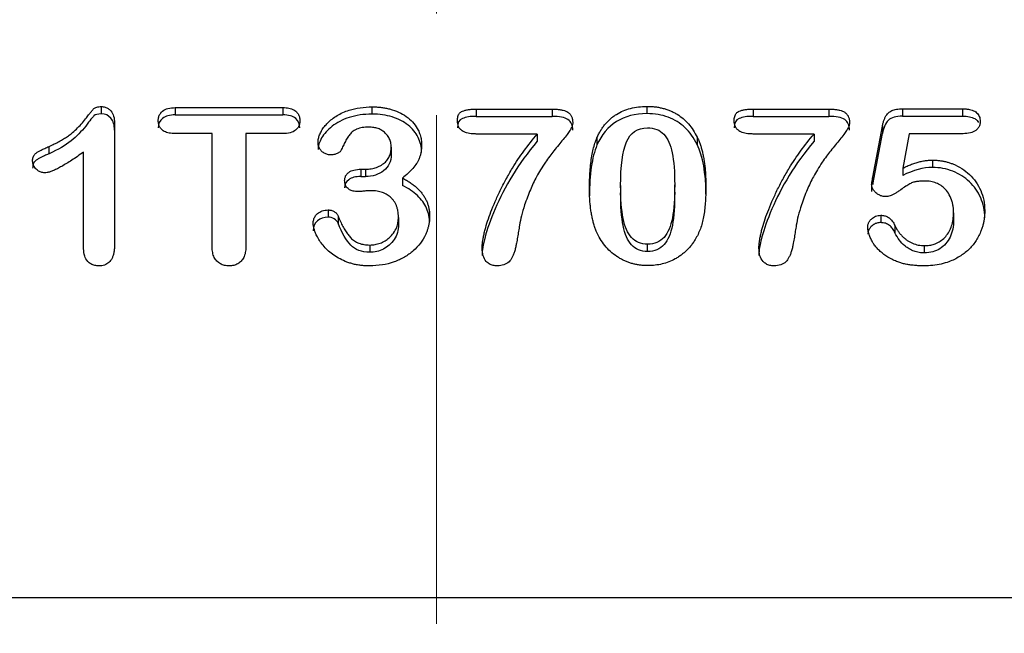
# Model space of a CAD drawing. Header units: inches. Extents: x 0.6 to 16.3, y 0.2 to 11.5.
# Tile 16 of 20: x 12.491 to 13.459, y 7.338 to 7.941. Entities that reach past the tile are written whole.
import ezdxf

# ---------------------------------------------------------------- set-up
doc = ezdxf.new("R2010")
doc.units = ezdxf.units.IN
doc.header["$MEASUREMENT"] = 0
doc.linetypes.add('CENTERX2', pattern=[0.8, 0.5, -0.1, 0.1, -0.1])

msp = doc.modelspace()

# ---------------------------------------------------------------- linework, layer by layer
at = {"color": 7, "linetype": 'CENTERX2', "lineweight": 18}
msp.add_line((12.90122, 4.14728), (12.90122, 10.85639), dxfattribs=at)
at = {"color": 7, "linetype": 'Continuous', "lineweight": 25}
for p, q in [((12.57164, 7.85564), (12.57164, 7.84847)), ((12.64443, 7.85468), (12.74994, 7.85468)), ((12.64443, 7.85468), (12.64443, 7.84751)), ((12.74994, 7.85468), (12.74994, 7.84751)), ((12.83774, 7.8554), (12.83774, 7.84823)), ((12.94027, 7.85323), (13.01475, 7.85323)), ((12.94027, 7.85323), (12.94027, 7.84606)), ((13.01475, 7.85323), (13.01475, 7.84606)), ((13.10797, 7.85588), (13.10797, 7.84872)), ((13.21232, 7.85323), (13.28679, 7.85323)), ((13.21232, 7.85323), (13.21232, 7.84606)), ((13.28679, 7.85323), (13.28679, 7.84606)), ((13.35907, 7.85347), (13.41803, 7.85347)), ((13.35907, 7.85347), (13.35907, 7.8463)), ((13.41803, 7.85347), (13.41803, 7.8463)), ((12.5847, 7.83959), (12.5847, 7.72008)), ((12.64443, 7.84751), (12.74994, 7.84751)), ((12.94027, 7.84606), (13.01475, 7.84606)), ((13.21232, 7.84606), (13.28679, 7.84606)), ((13.35907, 7.8463), (13.41803, 7.8463)), ((12.68064, 7.82908), (12.64443, 7.82908)), ((12.68064, 7.71791), (12.68064, 7.82908)), ((12.71374, 7.82908), (12.71374, 7.71791)), ((12.74994, 7.82908), (12.71374, 7.82908)), ((13.32998, 7.78635), (13.33942, 7.83633)), ((13.32998, 7.77919), (13.33942, 7.82916)), ((13.33942, 7.83633), (13.33942, 7.82916)), ((13.36567, 7.82896), (13.35933, 7.79504)), ((13.41868, 7.82896), (13.36567, 7.82896)), ((13.00014, 7.82872), (12.94027, 7.82872)), ((13.00014, 7.82872), (13.00014, 7.82156)), ((13.05884, 7.8251), (13.05884, 7.81793)), ((13.15736, 7.82546), (13.15736, 7.8183)), ((13.27218, 7.82872), (13.21232, 7.82872)), ((13.27218, 7.82872), (13.27218, 7.82156)), ((12.52031, 7.80936), (12.52031, 7.81653)), ((12.55431, 7.71598), (12.55431, 7.81098)), ((12.85661, 7.81593), (12.85661, 7.80876)), ((13.38855, 7.80301), (13.38855, 7.79584)), ((12.82688, 7.79408), (12.8314, 7.79408)), ((12.82688, 7.79408), (12.82688, 7.78691)), ((12.8314, 7.79408), (12.8314, 7.78691)), ((13.35933, 7.79504), (13.35933, 7.78788)), ((12.82688, 7.78691), (12.8314, 7.78691)), ((12.86761, 7.78539), (12.86761, 7.77822)), ((13.32998, 7.78635), (13.32998, 7.77919)), ((13.08211, 7.77802), (13.08211, 7.77086)), ((13.13525, 7.7717), (13.13525, 7.77887)), ((13.32882, 7.77923), (13.32882, 7.77206)), ((12.79455, 7.75412), (12.79455, 7.74696)), ((12.80438, 7.74821), (12.80438, 7.74104)), ((12.86373, 7.74676), (12.86373, 7.73959)), ((13.33774, 7.74881), (13.33774, 7.74164)), ((13.40937, 7.75123), (13.40937, 7.74406)), ((13.3517, 7.73867), (13.3517, 7.7315)), ((12.83554, 7.7196), (12.83554, 7.71243)), ((13.10862, 7.71328), (13.10862, 7.72044)), ((13.38079, 7.71183), (13.38079, 7.719)), ((11.77272, 7.37299), (14.02906, 7.37299))]:
    msp.add_line(p, q, dxfattribs=at)
for points, knots in [([(12.52031, 7.81653), (12.52205, 7.81731), (12.52543, 7.81883), (12.53021, 7.82128), (12.53455, 7.82377), (12.53846, 7.82632), (12.54269, 7.82952), (12.5472, 7.83352), (12.55202, 7.83843), (12.55589, 7.84316), (12.55897, 7.84718), (12.56127, 7.85009), (12.56305, 7.85219), (12.56431, 7.85372), (12.56564, 7.85469), (12.56729, 7.85525), (12.56933, 7.85559), (12.57082, 7.85562), (12.57164, 7.85564)], [0, 0, 0, 0, 0.085384, 0.165416, 0.240281, 0.310206, 0.375466, 0.480105, 0.584628, 0.68966, 0.761197, 0.818056, 0.860253, 0.887826, 0.909043, 0.93401, 0.96407, 1, 1, 1, 1]), ([(12.57164, 7.84847), (12.56811, 7.84847), (12.56571, 7.84785), (12.56321, 7.84536), (12.5605, 7.84202), (12.55214, 7.83115), (12.54735, 7.82624), (12.53658, 7.81747), (12.52936, 7.81331), (12.52031, 7.80936)], [-4, -4, -4, -4, -3, -3, -2, -2, -1, -1, 0, 0, 0, 0]), ([(12.57164, 7.85564), (12.57228, 7.85562), (12.57353, 7.85557), (12.57534, 7.85521), (12.57701, 7.85461), (12.57854, 7.85376), (12.57994, 7.85268), (12.5821, 7.85041), (12.58434, 7.846), (12.58457, 7.84185), (12.5847, 7.83959)], [0, 0, 0, 0, 0.079284, 0.154584, 0.227617, 0.300263, 0.374432, 0.45192, 0.70185, 1, 1, 1, 1]), ([(12.5847, 7.83242), (12.5847, 7.83741), (12.58351, 7.84133), (12.57877, 7.84705), (12.5756, 7.84847), (12.57164, 7.84847)], [-2, -2, -2, -2, -1, -1, 0, 0, 0, 0]), ([(12.62763, 7.84188), (12.62765, 7.84252), (12.62769, 7.84375), (12.62806, 7.84553), (12.62866, 7.84718), (12.62952, 7.84869), (12.63061, 7.85006), (12.6329, 7.85217), (12.63757, 7.85435), (12.642, 7.85456), (12.64443, 7.85468)], [0, 0, 0, 0, 0.083363, 0.161969, 0.237282, 0.310962, 0.384782, 0.460502, 0.703623, 1, 1, 1, 1]), ([(12.74994, 7.85468), (12.75104, 7.85465), (12.75312, 7.8546), (12.75607, 7.85418), (12.75866, 7.85348), (12.7609, 7.85248), (12.76315, 7.85092), (12.76518, 7.84861), (12.76665, 7.84539), (12.7668, 7.84308), (12.76688, 7.84188)], [0, 0, 0, 0, 0.133219, 0.25309, 0.361369, 0.460426, 0.553346, 0.699642, 0.844505, 1, 1, 1, 1]), ([(12.78472, 7.82051), (12.78474, 7.82113), (12.78478, 7.82236), (12.78509, 7.82423), (12.78558, 7.82614), (12.78626, 7.82807), (12.78714, 7.83003), (12.78858, 7.83273), (12.79088, 7.83608), (12.79435, 7.83991), (12.7985, 7.8436), (12.8034, 7.847), (12.80909, 7.84989), (12.81659, 7.85272), (12.82622, 7.85499), (12.83381, 7.85526), (12.83774, 7.8554)], [0, 0, 0, 0, 0.027611, 0.055975, 0.085334, 0.115906, 0.147883, 0.181434, 0.252001, 0.327108, 0.407882, 0.493426, 0.583792, 0.680406, 0.834347, 1, 1, 1, 1]), ([(12.83774, 7.8554), (12.83916, 7.85538), (12.84196, 7.85534), (12.84609, 7.85499), (12.85007, 7.85444), (12.8539, 7.85367), (12.8593, 7.8522), (12.86598, 7.84955), (12.87325, 7.84494), (12.87914, 7.83929), (12.88293, 7.83343), (12.88511, 7.82791), (12.88627, 7.8229), (12.88641, 7.81948), (12.88648, 7.81774)], [0, 0, 0, 0, 0.060356, 0.118779, 0.175482, 0.230695, 0.284672, 0.413641, 0.536787, 0.654573, 0.768771, 0.844613, 0.921158, 1, 1, 1, 1]), ([(12.92165, 7.84188), (12.92168, 7.84263), (12.92172, 7.84404), (12.92213, 7.84602), (12.92281, 7.84773), (12.92377, 7.84917), (12.92503, 7.85033), (12.92687, 7.85133), (12.92937, 7.85212), (12.93257, 7.85277), (12.93626, 7.85316), (12.93888, 7.8532), (12.94027, 7.85323)], [0, 0, 0, 0, 0.09329, 0.176397, 0.251248, 0.320467, 0.387343, 0.455504, 0.567011, 0.693845, 0.837772, 1, 1, 1, 1]), ([(13.01475, 7.85323), (13.0161, 7.85321), (13.01865, 7.85316), (13.02225, 7.85279), (13.02537, 7.85219), (13.02804, 7.85132), (13.03043, 7.8501), (13.03248, 7.84834), (13.034, 7.8459), (13.0349, 7.84296), (13.035, 7.84084), (13.03505, 7.83971)], [0, 0, 0, 0, 0.141423, 0.267, 0.377734, 0.475089, 0.561213, 0.660904, 0.762573, 0.873674, 1, 1, 1, 1]), ([(13.05884, 7.8251), (13.0594, 7.82633), (13.06051, 7.82874), (13.06245, 7.83218), (13.06457, 7.8354), (13.06687, 7.83839), (13.06936, 7.84115), (13.07204, 7.84369), (13.0749, 7.846), (13.07896, 7.84877), (13.0845, 7.85166), (13.09178, 7.85411), (13.09968, 7.85562), (13.10516, 7.85579), (13.10797, 7.85588)], [0, 0, 0, 0, 0.067872, 0.133568, 0.19738, 0.259627, 0.320651, 0.380817, 0.440504, 0.500101, 0.619228, 0.740342, 0.866392, 1, 1, 1, 1]), ([(13.10797, 7.84872), (13.09634, 7.84872), (13.08634, 7.8461), (13.06961, 7.83564), (13.06323, 7.82799), (13.05884, 7.81793)], [-2, -2, -2, -2, -1, -1, 0, 0, 0, 0]), ([(13.10797, 7.85588), (13.10937, 7.85586), (13.11214, 7.85581), (13.11621, 7.85544), (13.12014, 7.85483), (13.12393, 7.85398), (13.12758, 7.85288), (13.13109, 7.85154), (13.13447, 7.84995), (13.13874, 7.84753), (13.14371, 7.8439), (13.14898, 7.83863), (13.15365, 7.83246), (13.1561, 7.82784), (13.15736, 7.82546)], [0, 0, 0, 0, 0.066815, 0.131673, 0.194865, 0.256703, 0.317523, 0.377675, 0.437524, 0.497439, 0.615692, 0.737167, 0.864504, 1, 1, 1, 1]), ([(13.15736, 7.8183), (13.15409, 7.82498), (13.15008, 7.83055), (13.1406, 7.83948), (13.1351, 7.84288), (13.1226, 7.84755), (13.11564, 7.84872), (13.10797, 7.84872)], [-3, -3, -3, -3, -2, -2, -1, -1, 0, 0, 0, 0]), ([(13.1937, 7.84188), (13.19372, 7.84263), (13.19377, 7.84404), (13.19418, 7.84602), (13.19485, 7.84773), (13.19582, 7.84917), (13.19708, 7.85033), (13.19892, 7.85133), (13.20141, 7.85212), (13.20461, 7.85277), (13.20831, 7.85316), (13.21093, 7.8532), (13.21232, 7.85323)], [0, 0, 0, 0, 0.09329, 0.176397, 0.251248, 0.320467, 0.387343, 0.455504, 0.567011, 0.693845, 0.837772, 1, 1, 1, 1]), ([(13.28679, 7.85323), (13.28815, 7.85321), (13.2907, 7.85316), (13.29429, 7.85279), (13.29742, 7.85219), (13.30009, 7.85132), (13.30248, 7.8501), (13.30452, 7.84834), (13.30605, 7.8459), (13.30695, 7.84296), (13.30704, 7.84084), (13.30709, 7.83971)], [0, 0, 0, 0, 0.141423, 0.267, 0.377734, 0.475089, 0.561213, 0.660904, 0.762573, 0.873674, 1, 1, 1, 1]), ([(13.33942, 7.83633), (13.33964, 7.83747), (13.34006, 7.83965), (13.34101, 7.84269), (13.34216, 7.84533), (13.34354, 7.84758), (13.34552, 7.84989), (13.34876, 7.85196), (13.35357, 7.85327), (13.35713, 7.8534), (13.35907, 7.85347)], [0, 0, 0, 0, 0.123489, 0.234915, 0.335344, 0.426228, 0.509524, 0.647913, 0.807684, 1, 1, 1, 1]), ([(13.41803, 7.85347), (13.41925, 7.85344), (13.42157, 7.85339), (13.42482, 7.85293), (13.42766, 7.85218), (13.43008, 7.85111), (13.43207, 7.84971), (13.43363, 7.84798), (13.43472, 7.84593), (13.43538, 7.84358), (13.43545, 7.84191), (13.43549, 7.84104)], [0, 0, 0, 0, 0.1464148, 0.2769963, 0.3936193, 0.4989067, 0.5964008, 0.6905278, 0.7861825, 0.8880397, 1, 1, 1, 1]), ([(12.64443, 7.84751), (12.639, 7.84751), (12.63484, 7.84636), (12.62907, 7.84177), (12.62763, 7.83866), (12.62763, 7.83471)], [-2, -2, -2, -2, -1, -1, 0, 0, 0, 0]), ([(12.64443, 7.82908), (12.64335, 7.82911), (12.6413, 7.82916), (12.63839, 7.82958), (12.63582, 7.83026), (12.6336, 7.83124), (12.63136, 7.83278), (12.62932, 7.83508), (12.62786, 7.83832), (12.6277, 7.84066), (12.62763, 7.84188)], [0, 0, 0, 0, 0.1317816, 0.2505614, 0.3580534, 0.4565624, 0.549067, 0.6952059, 0.8413754, 1, 1, 1, 1]), ([(12.76688, 7.83471), (12.76688, 7.83849), (12.7655, 7.84157), (12.75999, 7.84632), (12.75572, 7.84751), (12.74994, 7.84751)], [-2, -2, -2, -2, -1, -1, 0, 0, 0, 0]), ([(12.76688, 7.84188), (12.76686, 7.84126), (12.76682, 7.84004), (12.76646, 7.83828), (12.76587, 7.83665), (12.76505, 7.83515), (12.76398, 7.83378), (12.76175, 7.83162), (12.75699, 7.82939), (12.75246, 7.82919), (12.74994, 7.82908)], [0, 0, 0, 0, 0.0813365, 0.1583226, 0.2323327, 0.3049102, 0.3776899, 0.4522932, 0.6949095, 1, 1, 1, 1]), ([(12.83774, 7.84823), (12.82955, 7.84823), (12.82209, 7.84715), (12.80864, 7.8428), (12.80302, 7.8399), (12.79397, 7.83266), (12.79054, 7.82884), (12.78589, 7.82079), (12.78472, 7.81697), (12.78472, 7.81335)], [-4, -4, -4, -4, -3, -3, -2, -2, -1, -1, 0, 0, 0, 0]), ([(12.88648, 7.81057), (12.88648, 7.81588), (12.88536, 7.82083), (12.88088, 7.83), (12.87756, 7.83403), (12.86877, 7.84095), (12.86358, 7.84361), (12.85159, 7.84731), (12.84498, 7.84823), (12.83774, 7.84823)], [-4, -4, -4, -4, -3, -3, -2, -2, -1, -1, 0, 0, 0, 0]), ([(12.94027, 7.84606), (12.93441, 7.84606), (12.92984, 7.84536), (12.92329, 7.84254), (12.92165, 7.83946), (12.92165, 7.83471)], [-2, -2, -2, -2, -1, -1, 0, 0, 0, 0]), ([(12.94027, 7.82872), (12.93909, 7.82874), (12.93685, 7.82879), (12.93366, 7.82917), (12.93085, 7.82979), (12.92839, 7.83069), (12.92614, 7.83193), (12.92417, 7.83366), (12.92268, 7.83602), (12.9218, 7.83881), (12.9217, 7.84082), (12.92165, 7.84188)], [0, 0, 0, 0, 0.13265, 0.252264, 0.36005, 0.457649, 0.54727, 0.652763, 0.758783, 0.872558, 1, 1, 1, 1]), ([(13.03505, 7.83971), (13.03502, 7.83927), (13.03497, 7.83835), (13.03459, 7.83692), (13.03401, 7.83538), (13.03319, 7.83374), (13.03215, 7.83197), (13.03089, 7.8301), (13.02866, 7.82717), (13.02541, 7.82311), (13.02114, 7.81779), (13.01665, 7.81242), (13.01221, 7.80678), (13.00786, 7.80053), (13.00355, 7.79383), (12.99839, 7.78495), (12.99292, 7.77345), (12.98953, 7.76398), (12.98772, 7.75895)], [0, 0, 0, 0, 0.014103, 0.02978, 0.047279, 0.066778, 0.088405, 0.112256, 0.1384, 0.204409, 0.276075, 0.353402, 0.424586, 0.502207, 0.594049, 0.677321, 0.828789, 1, 1, 1, 1]), ([(13.03505, 7.83254), (13.03505, 7.83737), (13.03345, 7.84083), (13.02707, 7.84501), (13.0219, 7.84606), (13.01475, 7.84606)], [-2, -2, -2, -2, -1, -1, 0, 0, 0, 0]), ([(13.21232, 7.84606), (13.20646, 7.84606), (13.20189, 7.84536), (13.19534, 7.84254), (13.1937, 7.83946), (13.1937, 7.83471)], [-2, -2, -2, -2, -1, -1, 0, 0, 0, 0]), ([(13.21232, 7.82872), (13.21114, 7.82874), (13.20889, 7.82879), (13.20571, 7.82917), (13.20289, 7.82979), (13.20044, 7.83069), (13.19818, 7.83193), (13.19621, 7.83366), (13.19473, 7.83602), (13.19384, 7.83881), (13.19375, 7.84082), (13.1937, 7.84188)], [0, 0, 0, 0, 0.13265, 0.252264, 0.36005, 0.457649, 0.54727, 0.652763, 0.758783, 0.872558, 1, 1, 1, 1]), ([(13.30709, 7.83971), (13.30707, 7.83927), (13.30701, 7.83835), (13.30663, 7.83692), (13.30605, 7.83538), (13.30524, 7.83374), (13.3042, 7.83197), (13.30293, 7.8301), (13.30071, 7.82717), (13.29746, 7.82311), (13.29319, 7.81779), (13.2887, 7.81242), (13.28425, 7.80678), (13.27991, 7.80053), (13.27559, 7.79383), (13.27043, 7.78495), (13.26497, 7.77345), (13.26157, 7.76398), (13.25977, 7.75895)], [0, 0, 0, 0, 0.014103, 0.02978, 0.047279, 0.066778, 0.088405, 0.112256, 0.1384, 0.204409, 0.276075, 0.353402, 0.424586, 0.502207, 0.594049, 0.677321, 0.828789, 1, 1, 1, 1]), ([(13.30709, 7.83254), (13.30709, 7.83737), (13.3055, 7.84083), (13.29912, 7.84501), (13.29395, 7.84606), (13.28679, 7.84606)], [-2, -2, -2, -2, -1, -1, 0, 0, 0, 0]), ([(13.35907, 7.8463), (13.35269, 7.8463), (13.34808, 7.84495), (13.34239, 7.83956), (13.34045, 7.8352), (13.33942, 7.82916)], [-2, -2, -2, -2, -1, -1, 0, 0, 0, 0]), ([(13.41803, 7.8463), (13.42039, 7.84621), (13.42459, 7.84606), (13.42961, 7.84436), (13.4326, 7.84218), (13.43355, 7.84066), (13.43396, 7.84)], [0, 0, 0, 0, 0.387411, 0.691613, 0.865455, 1, 1, 1, 1]), ([(13.43549, 7.84104), (13.43546, 7.84045), (13.43542, 7.83931), (13.43505, 7.83765), (13.43446, 7.83612), (13.43362, 7.8347), (13.43254, 7.83341), (13.43026, 7.83137), (13.42557, 7.82927), (13.42114, 7.82907), (13.41868, 7.82896)], [0, 0, 0, 0, 0.078753, 0.153581, 0.226019, 0.297755, 0.370524, 0.445992, 0.692884, 1, 1, 1, 1]), ([(12.83463, 7.83548), (12.83349, 7.83546), (12.8313, 7.83542), (12.82818, 7.83504), (12.82531, 7.83442), (12.82264, 7.83347), (12.82023, 7.83223), (12.81813, 7.83077), (12.816, 7.82862), (12.8138, 7.82551), (12.81156, 7.82145), (12.80943, 7.81711), (12.80803, 7.81421), (12.80735, 7.81279)], [0, 0, 0, 0, 0.086169, 0.164812, 0.236677, 0.308199, 0.379261, 0.443443, 0.505337, 0.614927, 0.742594, 0.874536, 1, 1, 1, 1]), ([(12.85661, 7.81593), (12.85659, 7.81667), (12.85655, 7.81814), (12.85617, 7.8203), (12.85556, 7.82237), (12.8547, 7.82435), (12.85361, 7.82623), (12.85226, 7.82803), (12.85031, 7.83014), (12.84753, 7.83235), (12.84368, 7.83418), (12.83932, 7.8353), (12.83624, 7.83542), (12.83463, 7.83548)], [0, 0, 0, 0, 0.070498, 0.13895, 0.20617, 0.273019, 0.340369, 0.409078, 0.479949, 0.604041, 0.728259, 0.858524, 1, 1, 1, 1]), ([(13.08211, 7.77802), (13.08211, 7.79734), (13.08403, 7.81162), (13.0917, 7.83013), (13.09853, 7.83476), (13.10836, 7.83476)], [-2, -2, -2, -2, -1, -1, 0, 0, 0, 0]), ([(13.10836, 7.83476), (13.11526, 7.83476), (13.12064, 7.83269), (13.1284, 7.8244), (13.13116, 7.81826), (13.13444, 7.80201), (13.13525, 7.79158), (13.13525, 7.77887)], [-3, -3, -3, -3, -2, -2, -1, -1, 0, 0, 0, 0]), ([(12.79662, 7.8082), (12.79604, 7.80823), (12.79487, 7.80829), (12.79317, 7.80873), (12.79152, 7.80941), (12.78994, 7.81037), (12.78809, 7.81182), (12.78625, 7.81399), (12.78495, 7.8171), (12.7848, 7.81934), (12.78472, 7.82051)], [0, 0, 0, 0, 0.0887351, 0.1772175, 0.2678467, 0.3628597, 0.4642036, 0.6346669, 0.8088028, 1, 1, 1, 1]), ([(12.94596, 7.71658), (12.94599, 7.71755), (12.94604, 7.71961), (12.94643, 7.72289), (12.94703, 7.72653), (12.94787, 7.73055), (12.94922, 7.7361), (12.95139, 7.74336), (12.95471, 7.75251), (12.9588, 7.76256), (12.96368, 7.77322), (12.96939, 7.78418), (12.97694, 7.7973), (12.9869, 7.81244), (12.99566, 7.82321), (13.00014, 7.82872)], [0, 0, 0, 0, 0.0232819, 0.0496835, 0.0792869, 0.1121503, 0.148316, 0.2161469, 0.2936268, 0.3809225, 0.4748989, 0.5727061, 0.6745365, 0.8335328, 1, 1, 1, 1]), ([(13.00014, 7.82156), (12.99074, 7.81045), (12.98264, 7.79926), (12.96902, 7.77673), (12.96333, 7.76577), (12.95419, 7.74444), (12.95092, 7.73529), (12.94695, 7.72), (12.94596, 7.71392), (12.94596, 7.70941)], [-4, -4, -4, -4, -3, -3, -2, -2, -1, -1, 0, 0, 0, 0]), ([(13.05147, 7.77501), (13.0515, 7.77798), (13.05155, 7.78374), (13.052, 7.79209), (13.05274, 7.79984), (13.05378, 7.80701), (13.05513, 7.81359), (13.05674, 7.81959), (13.05816, 7.82332), (13.05884, 7.8251)], [0, 0, 0, 0, 0.175715, 0.33999, 0.493053, 0.635185, 0.766737, 0.888154, 1, 1, 1, 1]), ([(13.15736, 7.82546), (13.15787, 7.82439), (13.15891, 7.82219), (13.16024, 7.8187), (13.16143, 7.81499), (13.16249, 7.81103), (13.1634, 7.80684), (13.16417, 7.80242), (13.1648, 7.79775), (13.1653, 7.79285), (13.16564, 7.78772), (13.16586, 7.78235), (13.16589, 7.77869), (13.1659, 7.77682)], [0, 0, 0, 0, 0.070895, 0.145264, 0.223335, 0.305304, 0.391341, 0.481593, 0.576188, 0.675235, 0.778832, 0.887062, 1, 1, 1, 1]), ([(13.21801, 7.71658), (13.21803, 7.71755), (13.21809, 7.71961), (13.21848, 7.72289), (13.21908, 7.72653), (13.21992, 7.73055), (13.22126, 7.7361), (13.22343, 7.74336), (13.22675, 7.75251), (13.23084, 7.76256), (13.23572, 7.77322), (13.24144, 7.78418), (13.24899, 7.7973), (13.25895, 7.81244), (13.2677, 7.82321), (13.27218, 7.82872)], [0, 0, 0, 0, 0.023282, 0.049684, 0.079287, 0.11215, 0.148316, 0.216147, 0.293627, 0.380922, 0.474899, 0.572706, 0.674536, 0.833533, 1, 1, 1, 1]), ([(13.27218, 7.82156), (13.26279, 7.81045), (13.25468, 7.79926), (13.24106, 7.77673), (13.23538, 7.76577), (13.22624, 7.74444), (13.22296, 7.73529), (13.219, 7.72), (13.21801, 7.71392), (13.21801, 7.70941)], [-4, -4, -4, -4, -3, -3, -2, -2, -1, -1, 0, 0, 0, 0]), ([(12.50415, 7.80217), (12.50417, 7.80284), (12.50422, 7.80412), (12.50465, 7.80594), (12.50536, 7.80754), (12.50637, 7.80893), (12.50787, 7.81021), (12.50999, 7.8115), (12.5128, 7.81303), (12.51631, 7.81474), (12.5189, 7.8159), (12.52031, 7.81653)], [0, 0, 0, 0, 0.0904002, 0.1726506, 0.2490428, 0.3224191, 0.3959725, 0.5028368, 0.638867, 0.8045073, 1, 1, 1, 1]), ([(12.55431, 7.81098), (12.55229, 7.80954), (12.54843, 7.80681), (12.54281, 7.80303), (12.53764, 7.79975), (12.53294, 7.79697), (12.52869, 7.79469), (12.52489, 7.7929), (12.52155, 7.79162), (12.51866, 7.79077), (12.51685, 7.79064), (12.51604, 7.79058)], [0, 0, 0, 0, 0.1710458, 0.3266483, 0.4669021, 0.5919361, 0.7019331, 0.7971625, 0.8780412, 0.9452538, 1, 1, 1, 1]), ([(12.80735, 7.81279), (12.80715, 7.81244), (12.80675, 7.81173), (12.80584, 7.81081), (12.80472, 7.81002), (12.8029, 7.80913), (12.80017, 7.80835), (12.79785, 7.80825), (12.79662, 7.8082)], [0, 0, 0, 0, 0.102663, 0.2077183, 0.3191774, 0.4404177, 0.7036096, 1, 1, 1, 1]), ([(12.8314, 7.79408), (12.83237, 7.7941), (12.83427, 7.79414), (12.83706, 7.7945), (12.83973, 7.79507), (12.84228, 7.79587), (12.84472, 7.79691), (12.84703, 7.79818), (12.84974, 7.80001), (12.85259, 7.80269), (12.85495, 7.80656), (12.85638, 7.81105), (12.85653, 7.81425), (12.85661, 7.81593)], [0, 0, 0, 0, 0.07492, 0.147328, 0.217838, 0.287116, 0.355861, 0.424791, 0.494616, 0.614954, 0.734702, 0.861005, 1, 1, 1, 1]), ([(12.88648, 7.81774), (12.88646, 7.81661), (12.88641, 7.8144), (12.88599, 7.81117), (12.88531, 7.8081), (12.88435, 7.80519), (12.88313, 7.80243), (12.88107, 7.79894), (12.87783, 7.79475), (12.87315, 7.78989), (12.8695, 7.78693), (12.86761, 7.78539)], [0, 0, 0, 0, 0.0884578, 0.1732321, 0.2549172, 0.3341769, 0.4117375, 0.4883733, 0.6461396, 0.816004, 1, 1, 1, 1]), ([(13.05884, 7.81793), (13.05634, 7.8119), (13.05449, 7.80468), (13.05207, 7.78786), (13.05147, 7.77838), (13.05147, 7.76784)], [-2, -2, -2, -2, -1, -1, 0, 0, 0, 0]), ([(12.52031, 7.80936), (12.5192, 7.80888), (12.51739, 7.80808), (12.51465, 7.80683), (12.51219, 7.80561), (12.51001, 7.80438), (12.50841, 7.80335), (12.50682, 7.80225), (12.50533, 7.80051), (12.5043, 7.79787), (12.5042, 7.796), (12.50415, 7.795)], [0, 0, 0, 0, 0.1534935, 0.2514249, 0.383463, 0.5023331, 0.5724605, 0.6273789, 0.7502886, 0.8651702, 1, 1, 1, 1]), ([(12.51604, 7.79058), (12.51543, 7.79061), (12.51422, 7.79067), (12.51245, 7.79112), (12.51078, 7.79183), (12.50919, 7.79282), (12.50704, 7.79464), (12.50468, 7.79767), (12.50432, 7.80068), (12.50415, 7.80217)], [0, 0, 0, 0, 0.096932, 0.19209, 0.288192, 0.387878, 0.493519, 0.748829, 1, 1, 1, 1]), ([(12.85661, 7.80876), (12.85661, 7.80168), (12.85414, 7.79627), (12.84422, 7.78878), (12.8383, 7.78691), (12.8314, 7.78691)], [-2, -2, -2, -2, -1, -1, 0, 0, 0, 0]), ([(13.35933, 7.79504), (13.36081, 7.79576), (13.36369, 7.79717), (13.36807, 7.79896), (13.37234, 7.80043), (13.37653, 7.80158), (13.38062, 7.8024), (13.38461, 7.80291), (13.38725, 7.80298), (13.38855, 7.80301)], [0, 0, 0, 0, 0.16259, 0.3175661, 0.4654655, 0.6069059, 0.7425933, 0.873327, 1, 1, 1, 1]), ([(13.38855, 7.80301), (13.38973, 7.80299), (13.39207, 7.80295), (13.39554, 7.80263), (13.39893, 7.80211), (13.40223, 7.80138), (13.40546, 7.80045), (13.41065, 7.79855), (13.4175, 7.79506), (13.4252, 7.78909), (13.43157, 7.78175), (13.43633, 7.77323), (13.43947, 7.76373), (13.43983, 7.75704), (13.44001, 7.75364)], [0, 0, 0, 0, 0.0431304, 0.0854674, 0.1271942, 0.1685021, 0.2095883, 0.2506533, 0.3719725, 0.4927032, 0.6142591, 0.7389501, 0.8670219, 1, 1, 1, 1]), ([(12.81084, 7.78297), (12.81086, 7.78351), (12.81091, 7.78455), (12.81125, 7.78606), (12.81181, 7.78747), (12.8126, 7.78877), (12.81362, 7.78996), (12.81577, 7.79187), (12.82027, 7.79381), (12.82451, 7.79398), (12.82688, 7.79408)], [0, 0, 0, 0, 0.076366, 0.149149, 0.219907, 0.290333, 0.362141, 0.436954, 0.685276, 1, 1, 1, 1]), ([(13.44001, 7.74647), (13.44001, 7.75347), (13.43868, 7.75999), (13.43333, 7.77206), (13.42965, 7.77729), (13.42025, 7.78615), (13.4148, 7.78961), (13.40239, 7.7946), (13.39571, 7.79584), (13.38855, 7.79584)], [-4, -4, -4, -4, -3, -3, -2, -2, -1, -1, 0, 0, 0, 0]), ([(12.82688, 7.78691), (12.82153, 7.78691), (12.81752, 7.78588), (12.81218, 7.78178), (12.81084, 7.77911), (12.81084, 7.77581)], [-2, -2, -2, -2, -1, -1, 0, 0, 0, 0]), ([(12.82377, 7.77211), (12.82298, 7.77213), (12.82146, 7.77218), (12.8193, 7.77253), (12.81736, 7.77311), (12.81565, 7.77392), (12.81348, 7.77545), (12.81124, 7.77846), (12.81098, 7.78141), (12.81084, 7.78297)], [0, 0, 0, 0, 0.120694, 0.231276, 0.333565, 0.429852, 0.52287, 0.74791, 1, 1, 1, 1]), ([(12.86761, 7.78539), (12.86893, 7.78469), (12.87153, 7.78331), (12.87518, 7.78103), (12.87852, 7.77864), (12.88154, 7.77613), (12.88424, 7.77349), (12.88663, 7.77073), (12.8887, 7.76785), (12.89045, 7.76485), (12.89188, 7.76173), (12.893, 7.75849), (12.89379, 7.75513), (12.89428, 7.75165), (12.89434, 7.74928), (12.89437, 7.74809)], [0, 0, 0, 0, 0.090279, 0.176604, 0.259331, 0.338871, 0.41568, 0.490268, 0.56319, 0.63504, 0.706438, 0.778017, 0.850404, 0.924208, 1, 1, 1, 1]), ([(13.32882, 7.77923), (13.32886, 7.77959), (13.32899, 7.78075), (13.32942, 7.78312), (13.32977, 7.78513), (13.32998, 7.78635)], [0, 0, 0, 0, 0.15203, 0.48532, 1, 1, 1, 1]), ([(13.38118, 7.78249), (13.3797, 7.78247), (13.37695, 7.78243), (13.37317, 7.78203), (13.37024, 7.78143), (13.36803, 7.78065), (13.36556, 7.77927), (13.36203, 7.7771), (13.35814, 7.77447), (13.3547, 7.772), (13.352, 7.77028), (13.34945, 7.76891), (13.34707, 7.76793), (13.34487, 7.7673), (13.34345, 7.7672), (13.34278, 7.76716)], [0, 0, 0, 0, 0.103901, 0.192499, 0.266641, 0.313606, 0.357327, 0.467606, 0.610737, 0.693707, 0.771318, 0.839806, 0.900124, 0.953111, 1, 1, 1, 1]), ([(13.40937, 7.75123), (13.40934, 7.75252), (13.40929, 7.75505), (13.40882, 7.75873), (13.40779, 7.76348), (13.40553, 7.769), (13.40167, 7.77435), (13.39712, 7.77819), (13.39224, 7.78067), (13.38684, 7.78223), (13.3831, 7.7824), (13.38118, 7.78249)], [0, 0, 0, 0, 0.084834, 0.165068, 0.241267, 0.401412, 0.547061, 0.658756, 0.772021, 0.883497, 1, 1, 1, 1]), ([(12.8367, 7.77295), (12.83575, 7.77293), (12.83344, 7.77286), (12.82986, 7.77254), (12.8265, 7.77223), (12.8245, 7.77214), (12.82377, 7.77211)], [0, 0, 0, 0, 0.219963, 0.534848, 0.832351, 1, 1, 1, 1]), ([(12.86373, 7.74676), (12.8637, 7.7479), (12.86365, 7.75011), (12.8632, 7.75331), (12.86247, 7.7563), (12.86145, 7.75907), (12.86013, 7.76162), (12.85851, 7.76395), (12.85613, 7.76657), (12.85271, 7.76922), (12.84797, 7.77141), (12.84255, 7.77273), (12.83871, 7.77288), (12.8367, 7.77295)], [0, 0, 0, 0, 0.0827417, 0.1607383, 0.2346635, 0.3053074, 0.3735742, 0.4404646, 0.5070413, 0.6224475, 0.7394753, 0.8637493, 1, 1, 1, 1]), ([(12.89437, 7.74092), (12.89437, 7.74623), (12.89336, 7.75116), (12.88931, 7.76025), (12.88631, 7.7644), (12.87838, 7.77188), (12.87347, 7.77524), (12.86761, 7.77822)], [-3, -3, -3, -3, -2, -2, -1, -1, 0, 0, 0, 0]), ([(13.05819, 7.73312), (13.05771, 7.73439), (13.05672, 7.73698), (13.05549, 7.74102), (13.05441, 7.74526), (13.0535, 7.74972), (13.05276, 7.75437), (13.05218, 7.75924), (13.05177, 7.76431), (13.05151, 7.76959), (13.05148, 7.77318), (13.05147, 7.77501)], [0, 0, 0, 0, 0.095025, 0.193596, 0.295953, 0.402307, 0.512849, 0.627746, 0.747151, 0.871195, 1, 1, 1, 1]), ([(13.10862, 7.72044), (13.10198, 7.72044), (13.09672, 7.72258), (13.08897, 7.73111), (13.08621, 7.73742), (13.08293, 7.75416), (13.08211, 7.76491), (13.08211, 7.77802)], [-3, -3, -3, -3, -2, -2, -1, -1, 0, 0, 0, 0]), ([(13.13525, 7.77887), (13.13525, 7.76543), (13.13448, 7.75457), (13.13138, 7.73799), (13.12866, 7.73161), (13.1209, 7.72268), (13.11551, 7.72044), (13.10862, 7.72044)], [-3, -3, -3, -3, -2, -2, -1, -1, 0, 0, 0, 0]), ([(13.13525, 7.7717), (13.13525, 7.75826), (13.13448, 7.7474), (13.13138, 7.73082), (13.12866, 7.72444), (13.1209, 7.71551), (13.11551, 7.71328), (13.10862, 7.71328)], [-3, -3, -3, -3, -2, -2, -1, -1, 0, 0, 0, 0]), ([(13.1659, 7.77682), (13.16587, 7.77406), (13.16582, 7.76874), (13.1654, 7.76105), (13.1647, 7.75397), (13.16373, 7.74742), (13.16238, 7.74131), (13.16055, 7.73555), (13.15829, 7.73006), (13.15638, 7.72662), (13.15543, 7.72491)], [0, 0, 0, 0, 0.154958, 0.29892, 0.432098, 0.554758, 0.67022, 0.782393, 0.892046, 1, 1, 1, 1]), ([(13.34278, 7.76716), (13.34218, 7.76718), (13.341, 7.76723), (13.33927, 7.76755), (13.33761, 7.76807), (13.33602, 7.76879), (13.33449, 7.76972), (13.33262, 7.77116), (13.33066, 7.77322), (13.32911, 7.77613), (13.32891, 7.7782), (13.32882, 7.77923)], [0, 0, 0, 0, 0.085374, 0.168922, 0.251996, 0.33597, 0.422176, 0.511846, 0.683462, 0.841875, 1, 1, 1, 1]), ([(13.10862, 7.71328), (13.10198, 7.71328), (13.09672, 7.71541), (13.08897, 7.72394), (13.08621, 7.73026), (13.08293, 7.747), (13.08211, 7.75774), (13.08211, 7.77086)], [-3, -3, -3, -3, -2, -2, -1, -1, 0, 0, 0, 0]), ([(12.77994, 7.74072), (12.77997, 7.74138), (12.78002, 7.74264), (12.78038, 7.74447), (12.78097, 7.74618), (12.78179, 7.74775), (12.78284, 7.74919), (12.78493, 7.7513), (12.78878, 7.75364), (12.79259, 7.75396), (12.79455, 7.75412)], [0, 0, 0, 0, 0.091374, 0.177837, 0.260766, 0.341717, 0.422362, 0.50439, 0.744984, 1, 1, 1, 1]), ([(12.79455, 7.75412), (12.79507, 7.7541), (12.7961, 7.75405), (12.79764, 7.75372), (12.79914, 7.75319), (12.80101, 7.75224), (12.80309, 7.75074), (12.80396, 7.74903), (12.80438, 7.74821)], [0, 0, 0, 0, 0.125347, 0.251111, 0.379839, 0.513909, 0.76685, 1, 1, 1, 1]), ([(12.98772, 7.75895), (12.98658, 7.75539), (12.98449, 7.74886), (12.98292, 7.74015), (12.98172, 7.73314), (12.98082, 7.72721), (12.97994, 7.72213), (12.9793, 7.71905), (12.97906, 7.71791)], [0, 0, 0, 0, 0.266245, 0.487785, 0.631546, 0.775307, 0.916584, 1, 1, 1, 1]), ([(13.25977, 7.75895), (13.25863, 7.75539), (13.25653, 7.74886), (13.25497, 7.74015), (13.25376, 7.73314), (13.25287, 7.72721), (13.25198, 7.72213), (13.25134, 7.71905), (13.25111, 7.71791)], [0, 0, 0, 0, 0.2662449, 0.4877853, 0.631546, 0.7753068, 0.9165839, 1, 1, 1, 1]), ([(13.44001, 7.75364), (13.43999, 7.7524), (13.43995, 7.74993), (13.4396, 7.74627), (13.43903, 7.7427), (13.43824, 7.73921), (13.43722, 7.73581), (13.43514, 7.73026), (13.43122, 7.72292), (13.42417, 7.71465), (13.4168, 7.70906), (13.41018, 7.7054), (13.40418, 7.70281), (13.39712, 7.70073), (13.38888, 7.69932), (13.38319, 7.69916), (13.38028, 7.69908)], [0, 0, 0, 0, 0.042705, 0.084594, 0.125816, 0.166525, 0.20688, 0.247047, 0.368233, 0.486364, 0.606899, 0.670091, 0.732528, 0.818013, 0.906692, 1, 1, 1, 1]), ([(12.79455, 7.74696), (12.79041, 7.74696), (12.78694, 7.74573), (12.78134, 7.74082), (12.77994, 7.73758), (12.77994, 7.73356)], [-2, -2, -2, -2, -1, -1, 0, 0, 0, 0]), ([(12.80438, 7.74104), (12.80377, 7.74273), (12.8025, 7.74414), (12.79862, 7.74639), (12.79662, 7.74696), (12.79455, 7.74696)], [-2, -2, -2, -2, -1, -1, 0, 0, 0, 0]), ([(12.80438, 7.74821), (12.80514, 7.74637), (12.80661, 7.74285), (12.80904, 7.73794), (12.81152, 7.73361), (12.81408, 7.72987), (12.81691, 7.72643), (12.82039, 7.72341), (12.82486, 7.72118), (12.82999, 7.71982), (12.83363, 7.71968), (12.83554, 7.7196)], [0, 0, 0, 0, 0.134558, 0.257296, 0.36861, 0.469033, 0.559288, 0.663916, 0.768629, 0.879048, 1, 1, 1, 1]), ([(12.89437, 7.74809), (12.89435, 7.74703), (12.8943, 7.74493), (12.89395, 7.7418), (12.89339, 7.73871), (12.89259, 7.73565), (12.89157, 7.73263), (12.8895, 7.72767), (12.8855, 7.72102), (12.87843, 7.71355), (12.86965, 7.70732), (12.85935, 7.70264), (12.84772, 7.69958), (12.83951, 7.69925), (12.83528, 7.69908)], [0, 0, 0, 0, 0.0384985, 0.076715, 0.1148258, 0.1530085, 0.1914401, 0.2302937, 0.3472903, 0.4675878, 0.5917172, 0.7207211, 0.8559874, 1, 1, 1, 1]), ([(12.83554, 7.7196), (12.83641, 7.71962), (12.83814, 7.71967), (12.84071, 7.72002), (12.84323, 7.72058), (12.8466, 7.72165), (12.85063, 7.72353), (12.85519, 7.72686), (12.85916, 7.73135), (12.86201, 7.73647), (12.86349, 7.74174), (12.86365, 7.74506), (12.86373, 7.74676)], [0, 0, 0, 0, 0.057801, 0.115163, 0.172594, 0.230598, 0.3519, 0.470549, 0.613944, 0.763879, 0.878622, 1, 1, 1, 1]), ([(13.32494, 7.73734), (13.32496, 7.7378), (13.32501, 7.73871), (13.32534, 7.74006), (13.32586, 7.74138), (13.32658, 7.74267), (13.32751, 7.74394), (13.3293, 7.74593), (13.33258, 7.7483), (13.33601, 7.74864), (13.33774, 7.74881)], [0, 0, 0, 0, 0.0750537, 0.150221, 0.226914, 0.306463, 0.3900626, 0.4787435, 0.7369488, 1, 1, 1, 1]), ([(13.33774, 7.74881), (13.33835, 7.74879), (13.33956, 7.74875), (13.34132, 7.74843), (13.34298, 7.74792), (13.34453, 7.74721), (13.34677, 7.7458), (13.34948, 7.74304), (13.35092, 7.74021), (13.3517, 7.73867)], [0, 0, 0, 0, 0.097928, 0.191981, 0.283698, 0.374737, 0.466792, 0.711416, 1, 1, 1, 1]), ([(13.38079, 7.719), (13.38163, 7.71901), (13.38329, 7.71905), (13.38572, 7.71934), (13.38807, 7.71981), (13.39032, 7.72046), (13.39355, 7.72173), (13.39758, 7.72407), (13.40181, 7.72801), (13.4052, 7.73286), (13.4076, 7.73844), (13.40911, 7.74465), (13.40928, 7.74898), (13.40937, 7.75123)], [0, 0, 0, 0, 0.050153, 0.098829, 0.146386, 0.193207, 0.239693, 0.355443, 0.473842, 0.594478, 0.722904, 0.856732, 1, 1, 1, 1]), ([(13.40937, 7.74406), (13.40937, 7.73786), (13.40821, 7.73233), (13.40355, 7.72259), (13.40021, 7.71877), (13.3915, 7.71322), (13.38648, 7.71183), (13.38079, 7.71183)], [-3, -3, -3, -3, -2, -2, -1, -1, 0, 0, 0, 0]), ([(12.83528, 7.69908), (12.83382, 7.6991), (12.83096, 7.69915), (12.82673, 7.69953), (12.82266, 7.70015), (12.81874, 7.70102), (12.81497, 7.70213), (12.81023, 7.70393), (12.80475, 7.70659), (12.79884, 7.71034), (12.79382, 7.71461), (12.78961, 7.71917), (12.78609, 7.72385), (12.78361, 7.72824), (12.78192, 7.73208), (12.78081, 7.73522), (12.7801, 7.73807), (12.77999, 7.73988), (12.77994, 7.74072)], [0, 0, 0, 0, 0.056253, 0.110775, 0.163801, 0.215587, 0.266408, 0.316555, 0.413143, 0.504387, 0.591802, 0.674952, 0.753344, 0.827988, 0.879503, 0.925078, 0.965068, 1, 1, 1, 1]), ([(12.83554, 7.71243), (12.82752, 7.71243), (12.82129, 7.71479), (12.81242, 7.7242), (12.80826, 7.73138), (12.80438, 7.74104)], [-2, -2, -2, -2, -1, -1, 0, 0, 0, 0]), ([(12.86373, 7.73959), (12.86373, 7.73412), (12.86233, 7.72929), (12.85672, 7.72092), (12.85319, 7.71776), (12.84465, 7.7135), (12.84019, 7.71243), (12.83554, 7.71243)], [-3, -3, -3, -3, -2, -2, -1, -1, 0, 0, 0, 0]), ([(13.10888, 7.69932), (13.10764, 7.69934), (13.10518, 7.69938), (13.10153, 7.69973), (13.09797, 7.70028), (13.09449, 7.70106), (13.0911, 7.70206), (13.08779, 7.70329), (13.08457, 7.70473), (13.08143, 7.7064), (13.07713, 7.70907), (13.07194, 7.7131), (13.06642, 7.71895), (13.0617, 7.72563), (13.05938, 7.73059), (13.05819, 7.73312)], [0, 0, 0, 0, 0.056166, 0.111288, 0.165614, 0.2194, 0.272914, 0.326423, 0.380197, 0.434503, 0.489598, 0.613745, 0.738366, 0.866255, 1, 1, 1, 1]), ([(13.33774, 7.74164), (13.33711, 7.74162), (13.33587, 7.74158), (13.33408, 7.74121), (13.3324, 7.74063), (13.33077, 7.73976), (13.32919, 7.73857), (13.32759, 7.73693), (13.32615, 7.73494), (13.32513, 7.73259), (13.325, 7.73097), (13.32494, 7.73018)], [0, 0, 0, 0, 0.096579, 0.189228, 0.279945, 0.370857, 0.475897, 0.589428, 0.734722, 0.869171, 1, 1, 1, 1]), ([(13.38028, 7.69908), (13.37865, 7.6991), (13.37549, 7.69914), (13.37085, 7.69947), (13.36644, 7.7), (13.36227, 7.70075), (13.35833, 7.70171), (13.35414, 7.70304), (13.34961, 7.70497), (13.34368, 7.7083), (13.33839, 7.71211), (13.33414, 7.71629), (13.33163, 7.71939), (13.32958, 7.72267), (13.32777, 7.72619), (13.32622, 7.72995), (13.32516, 7.73373), (13.32501, 7.73618), (13.32494, 7.73734)], [0, 0, 0, 0, 0.063968, 0.12503, 0.183357, 0.239147, 0.292628, 0.344054, 0.413567, 0.488515, 0.616843, 0.675556, 0.731682, 0.780533, 0.835853, 0.896504, 0.950883, 1, 1, 1, 1]), ([(13.3517, 7.7315), (13.35134, 7.73226), (13.35065, 7.7337), (13.34938, 7.73566), (13.34799, 7.73736), (13.34587, 7.73934), (13.34248, 7.74126), (13.33934, 7.74151), (13.33774, 7.74164)], [0, 0, 0, 0, 0.140202, 0.269844, 0.390438, 0.503854, 0.746319, 1, 1, 1, 1]), ([(13.3517, 7.73867), (13.35222, 7.73767), (13.35323, 7.7357), (13.355, 7.73294), (13.35693, 7.7304), (13.35904, 7.72809), (13.36131, 7.726), (13.36452, 7.72357), (13.3689, 7.72114), (13.37471, 7.71932), (13.37875, 7.7191), (13.38079, 7.719)], [0, 0, 0, 0, 0.093881, 0.184247, 0.271653, 0.356713, 0.44009, 0.522492, 0.682368, 0.839073, 1, 1, 1, 1]), ([(13.15543, 7.72491), (13.15468, 7.72377), (13.15322, 7.72151), (13.15075, 7.71833), (13.14812, 7.71538), (13.14529, 7.71267), (13.14228, 7.71018), (13.1391, 7.70793), (13.13491, 7.70542), (13.12958, 7.70292), (13.12297, 7.70084), (13.11603, 7.69955), (13.11129, 7.6994), (13.10888, 7.69932)], [0, 0, 0, 0, 0.07576, 0.149672, 0.222094, 0.293411, 0.36402, 0.434335, 0.504773, 0.627174, 0.749004, 0.872548, 1, 1, 1, 1]), ([(13.38079, 7.71183), (13.37989, 7.71185), (13.37811, 7.71189), (13.37548, 7.71223), (13.37293, 7.71277), (13.37046, 7.71354), (13.36807, 7.71452), (13.36577, 7.71573), (13.36354, 7.71715), (13.36004, 7.71982), (13.35561, 7.7244), (13.35304, 7.72908), (13.3517, 7.7315)], [0, 0, 0, 0, 0.0709402, 0.1403416, 0.2087807, 0.2768584, 0.3451852, 0.4143651, 0.48498, 0.5575775, 0.770376, 1, 1, 1, 1]), ([(12.56944, 7.69908), (12.5687, 7.6991), (12.56727, 7.69914), (12.56519, 7.69951), (12.56326, 7.70011), (12.56148, 7.70095), (12.55986, 7.70203), (12.55734, 7.70429), (12.5547, 7.709), (12.55445, 7.7135), (12.55431, 7.71598)], [0, 0, 0, 0, 0.083034, 0.161593, 0.237053, 0.310964, 0.38497, 0.460712, 0.703016, 1, 1, 1, 1]), ([(12.5847, 7.72008), (12.58467, 7.71875), (12.58462, 7.71622), (12.58417, 7.71264), (12.58342, 7.70946), (12.58236, 7.7067), (12.58099, 7.70435), (12.57929, 7.70241), (12.57726, 7.7009), (12.57492, 7.69984), (12.57228, 7.69919), (12.57041, 7.69912), (12.56944, 7.69908)], [0, 0, 0, 0, 0.138659, 0.263546, 0.375741, 0.476729, 0.568543, 0.653873, 0.736049, 0.818784, 0.905715, 1, 1, 1, 1]), ([(12.69732, 7.69908), (12.69652, 7.6991), (12.69497, 7.69915), (12.69272, 7.69956), (12.69062, 7.70021), (12.68866, 7.70113), (12.68687, 7.70233), (12.68465, 7.70427), (12.68241, 7.70752), (12.68087, 7.7124), (12.68072, 7.71598), (12.68064, 7.71791)], [0, 0, 0, 0, 0.080633, 0.157354, 0.23152, 0.304632, 0.378253, 0.453914, 0.612439, 0.790744, 1, 1, 1, 1]), ([(12.71374, 7.71791), (12.71372, 7.71689), (12.71367, 7.71495), (12.71329, 7.71216), (12.71266, 7.70964), (12.71177, 7.70739), (12.71062, 7.70541), (12.70877, 7.70318), (12.70593, 7.701), (12.70181, 7.69934), (12.69885, 7.69917), (12.69732, 7.69908)], [0, 0, 0, 0, 0.110841, 0.212558, 0.306109, 0.392719, 0.47393, 0.551609, 0.699074, 0.844498, 1, 1, 1, 1]), ([(12.96096, 7.69908), (12.96022, 7.6991), (12.95879, 7.69915), (12.95671, 7.69953), (12.95479, 7.70015), (12.95303, 7.70103), (12.95142, 7.70216), (12.94892, 7.70453), (12.94634, 7.70941), (12.9461, 7.71403), (12.94596, 7.71658)], [0, 0, 0, 0, 0.081609, 0.158788, 0.233011, 0.305933, 0.379296, 0.454809, 0.699114, 1, 1, 1, 1]), ([(12.97906, 7.71791), (12.97875, 7.71658), (12.97815, 7.71406), (12.97698, 7.71058), (12.97567, 7.70761), (12.97419, 7.70514), (12.97176, 7.70231), (12.96737, 7.69957), (12.96315, 7.69925), (12.96096, 7.69908)], [0, 0, 0, 0, 0.147025, 0.277458, 0.392194, 0.492549, 0.580487, 0.781569, 1, 1, 1, 1]), ([(13.233, 7.69908), (13.23227, 7.6991), (13.23083, 7.69915), (13.22876, 7.69953), (13.22684, 7.70015), (13.22507, 7.70103), (13.22347, 7.70216), (13.22097, 7.70453), (13.21839, 7.70941), (13.21814, 7.71403), (13.21801, 7.71658)], [0, 0, 0, 0, 0.0816085, 0.1587876, 0.2330114, 0.3059335, 0.3792955, 0.4548087, 0.6991135, 1, 1, 1, 1]), ([(13.25111, 7.71791), (13.25079, 7.71658), (13.25019, 7.71406), (13.24903, 7.71058), (13.24771, 7.70761), (13.24623, 7.70514), (13.24381, 7.70231), (13.23941, 7.69957), (13.2352, 7.69925), (13.233, 7.69908)], [0, 0, 0, 0, 0.147025, 0.277458, 0.392194, 0.492549, 0.580487, 0.781569, 1, 1, 1, 1])]:
    msp.add_open_spline(points, degree=3, knots=knots, dxfattribs=at)
for points in [[(13.1659, 7.76965), (13.1659, 7.79065), (13.16305, 7.80687), (13.15736, 7.8183)], [(13.38855, 7.79584), (13.37959, 7.79584), (13.36985, 7.79319), (13.35933, 7.78788)]]:
    msp.add_open_spline(points, degree=3, dxfattribs=at)

doc.saveas('drawing.dxf')
